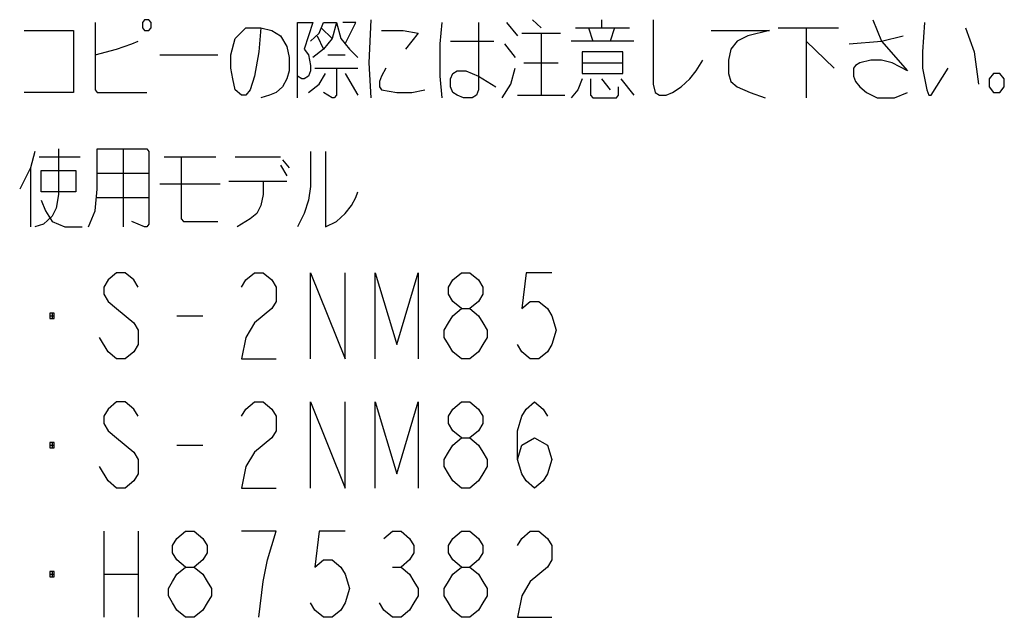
# Model space of a CAD drawing. Header units: millimetres. Extents: x 0 to 770, y -15 to 420.
# Tile 105 of 105: x 655 to 770, y -15 to 55. Entities that reach past the tile are written whole.
import ezdxf

# ---------------------------------------------------------------- set-up
doc = ezdxf.new("R2010")
doc.units = ezdxf.units.MM
doc.header["$LTSCALE"] = 32.67
doc.layers.add('DRA_ITEM', color=7, linetype='CONTINUOUS')

msp = doc.modelspace()

# ---------------------------------------------------------------- linework, layer by layer
at = {"layer": 'DRA_ITEM', "color": 2, "linetype": 'CONTINUOUS'}
for p, q in [((690.286225, 53.853836), (691.536221, 52.60384)), ((711.786241, 54.478834), (713.036237, 52.916339)), ((714.786187, 54.791342), (715.786242, 53.853836)), ((719.786243, 53.853836), (726.036223, 53.853836)), ((721.28618, 53.853836), (721.786208, 52.291341)), ((722.78619, 54.791342), (722.78619, 53.853836)), ((724.286199, 53.853836), (723.786245, 52.291341)), ((743.286223, 53.853836), (750.286244, 53.853836)), ((746.536184, 53.853836), (746.536184, 45.728836)), ((689.786198, 52.916339), (690.536239, 51.353835)), ((713.536192, 53.228838), (718.03622, 53.228838)), ((715.786242, 53.228838), (715.786242, 46.041335)), ((705.286248, 52.291341), (710.286231, 52.291341)), ((711.536227, 51.978842), (712.786223, 50.416339)), ((726.53625, 52.291341), (719.286216, 52.291341)), ((746.536184, 52.291341), (749.786216, 49.166343)), ((671.536215, 50.728837), (678.286222, 50.728837)), ((691.036194, 50.728837), (693.036231, 50.728837)), ((689.536184, 49.166343), (694.53624, 49.166343)), ((713.786205, 49.791341), (717.786207, 49.791341)), ((720.536212, 49.791341), (725.286182, 49.791341)), ((693.036231, 48.541336), (694.53624, 46.041335)), ((722.78619, 47.916338), (723.786245, 46.666342)), ((725.03624, 47.916338), (726.53625, 46.041335)), ((713.036237, 46.041335), (718.536248, 46.041335)), ((657.536247, 38.853841), (662.286217, 38.853841)), ((667.2862, 39.791338), (667.2862, 30.72884)), ((672.036242, 38.853841), (678.036208, 38.853841)), ((680.286186, 38.853841), (685.536183, 38.853841)), ((685.536183, 37.916335), (686.286224, 36.666339)), ((685.786197, 38.541342), (686.536238, 37.603836)), ((656.536192, 37.603836), (656.536192, 30.72884)), ((664.286181, 36.978838), (670.286219, 36.978838)), ((671.536215, 35.728842), (678.536235, 35.728842)), ((679.536218, 36.041341), (686.286224, 36.041341)), ((664.286181, 34.166338), (670.286219, 34.166338)), ((674.28622, 31.353838), (678.286222, 31.353838)), ((659.036184, 20.728837), (659.036184, 20.103839)), ((658.786243, 20.416338), (659.286198, 20.416338)), ((673.536179, 20.416338), (676.536198, 20.416338)), ((665.53625, 16.249673), (664.536195, 17.916338)), ((659.036184, 5.728837), (659.036184, 5.103839)), ((658.786243, 5.416338), (659.286198, 5.416338)), ((673.536179, 5.416338), (676.536198, 5.416338)), ((665.53625, 1.249673), (664.536195, 2.916338)), ((665.036222, -4.583662), (665.036222, -14.583661)), ((669.036223, -4.583662), (669.036223, -14.583661)), ((698.536241, -8.750327), (699.536224, -8.750327)), ((658.786243, -9.583662), (659.286198, -9.583662)), ((659.036184, -9.271163), (659.036184, -9.896161)), ((665.036222, -9.583662), (669.036223, -9.583662))]:
    msp.add_line(p, q, dxfattribs=at)
for points in [[(664.03624, 54.478834), (664.03624, 46.666342), (664.286181, 46.353834), (670.036206, 46.353834)], [(669.786192, 54.791342), (669.536251, 54.478834), (669.536251, 53.853836), (669.786192, 53.541337), (670.286219, 53.541337), (670.536233, 53.853836), (670.536233, 54.478834), (670.286219, 54.791342), (669.786192, 54.791342)], [(683.286205, 53.853836), (683.036191, 51.041336), (682.536237, 48.228837), (682.036209, 46.666342), (681.536182, 46.041335), (681.036227, 46.041335), (680.286186, 46.666342), (680.036245, 47.916338), (679.786231, 49.166343), (679.786231, 50.728837), (680.286186, 52.60384), (681.536182, 53.853836), (683.286205, 53.853836), (684.536201, 53.541337), (685.536183, 52.916339), (686.286224, 51.666334), (686.536238, 50.416339), (686.536238, 48.853835), (686.286224, 47.916338), (685.786197, 46.978841), (685.036228, 46.353834), (684.286187, 46.041335), (683.286205, 45.728836)], [(687.53622, 45.728836), (687.53622, 54.478834), (689.286243, 54.478834), (688.286188, 51.353835), (688.786216, 50.728837), (689.036229, 49.478842), (689.036229, 48.853835), (688.786216, 48.228837), (688.286188, 47.916338), (688.036247, 47.916338), (687.53622, 48.228837)], [(689.036229, 52.291341), (690.036212, 53.228838), (690.536239, 54.478834), (692.036249, 54.478834), (691.536221, 52.60384), (690.536239, 51.353835), (689.286243, 50.416339)], [(692.036249, 54.478834), (692.536203, 52.60384), (693.536186, 51.353835), (694.53624, 50.416339)], [(693.036231, 51.978842), (694.286227, 54.478834), (692.786217, 54.478834)], [(696.03625, 54.791342), (695.786236, 49.791341), (696.03625, 45.728836)], [(704.286193, 54.478834), (704.03618, 51.978842), (704.03618, 48.228837), (704.286193, 45.728836)], [(708.536208, 54.478834), (708.536208, 46.666342), (708.286195, 46.041335), (707.78624, 45.728836), (706.786185, 45.728836), (706.036217, 46.041335), (705.536189, 46.353834), (705.286248, 46.978841), (705.286248, 47.916338), (705.536189, 48.541336), (706.036217, 48.853835), (707.036199, 48.853835), (707.78624, 48.541336), (708.536208, 48.228837), (710.536245, 46.978841)], [(728.786228, 54.791342), (728.786228, 47.29134), (729.036242, 46.353834), (729.536197, 46.041335), (730.286238, 46.041335), (731.036206, 46.353834), (732.036188, 46.978841), (733.036243, 47.916338), (733.786211, 48.853835), (734.53618, 50.10384)], [(754.286245, 54.791342), (755.286227, 52.291341), (758.286246, 48.853835), (756.536223, 49.791341), (755.286227, 50.10384), (754.036231, 50.10384), (752.786235, 49.791341), (752.286208, 49.478842), (752.036194, 49.166343), (752.036194, 48.228837), (752.286208, 47.603839), (752.786235, 46.978841), (753.536204, 46.353834), (754.7862, 45.728836), (756.786237, 45.728836), (758.286246, 46.353834)], [(760.28621, 54.478834), (760.036197, 51.041336), (760.036197, 49.166343), (760.536224, 46.666342), (760.786238, 46.041335), (761.036251, 46.041335), (763.036216, 49.166343)], [(765.03618, 53.853836), (766.036235, 51.041336), (766.53619, 47.29134)], [(655.786224, 53.541337), (661.536248, 53.541337), (661.536248, 46.353834), (655.786224, 46.353834)], [(697.286246, 53.541337), (699.786237, 53.541337), (701.536188, 53.228838), (700.036251, 51.353835)], [(735.536235, 53.541337), (742.286241, 53.541337), (739.78625, 52.916339), (738.536181, 52.291341), (737.786213, 51.353835), (737.536199, 50.10384), (737.536199, 48.541336), (737.786213, 47.603839), (738.536181, 46.978841), (740.036191, 46.353834), (741.786214, 45.728836)], [(751.53624, 51.978842), (755.286227, 52.291341), (757.786219, 52.916339)], [(664.03624, 50.728837), (666.536232, 51.353835), (668.286182, 51.978842), (669.036223, 52.291341)], [(720.536212, 51.041336), (720.536212, 48.541336), (725.286182, 48.541336), (725.286182, 51.041336), (720.536212, 51.041336)], [(692.036249, 49.166343), (692.036249, 46.041335), (691.786235, 45.728836), (691.536221, 45.728836), (690.536239, 46.353834)], [(697.7862, 49.166343), (697.286246, 48.228837), (697.036232, 47.603839), (697.036232, 46.978841), (697.286246, 46.666342), (699.036196, 46.353834), (700.786219, 46.353834), (702.286229, 46.666342)], [(711.286214, 45.728836), (712.286196, 47.29134), (712.786223, 49.166343)], [(688.786216, 46.353834), (690.036212, 47.29134), (690.78618, 48.541336)], [(769.036181, 48.541336), (768.286213, 48.541336), (767.786186, 47.916338), (767.786186, 46.978841), (768.286213, 46.353834), (769.036181, 46.353834), (769.536209, 46.978841), (769.536209, 47.916338), (769.036181, 48.541336)], [(720.536212, 47.916338), (720.036185, 46.666342), (719.286216, 45.728836)], [(721.536194, 47.916338), (721.536194, 46.041335), (721.786208, 45.728836), (724.536213, 45.728836), (724.786227, 46.041335), (724.786227, 46.978841)], [(657.03622, 39.478839), (656.536192, 37.603836), (655.286197, 35.103839)], [(659.786225, 39.791338), (659.786225, 34.478837), (659.536211, 32.916338), (659.036184, 31.978836), (658.036202, 31.041339), (657.03622, 30.72884)], [(663.286199, 30.72884), (664.03624, 32.603839), (664.286181, 35.103839), (664.286181, 39.791338), (670.036206, 39.791338), (670.286219, 39.478839), (670.286219, 31.041339), (670.036206, 30.72884), (669.786192, 30.72884), (668.286182, 31.353838)], [(674.036207, 38.853841), (674.036207, 31.666337), (674.28622, 31.353838)], [(689.036229, 39.478839), (689.036229, 35.416338), (688.786216, 33.853839), (688.286188, 32.29134), (687.53622, 30.72884)], [(690.78618, 39.478839), (690.78618, 30.72884), (692.036249, 31.353838), (693.036231, 32.29134), (693.786199, 33.228837), (694.286227, 34.166338), (694.53624, 34.791341)], [(657.786188, 37.291337), (661.786189, 37.291337), (661.786189, 34.791341), (657.786188, 34.791341), (657.786188, 37.291337)], [(683.536219, 36.041341), (683.536219, 34.478837), (683.286205, 33.228837), (682.78625, 32.29134), (682.036209, 31.666337), (680.5362, 30.72884)], [(657.786188, 33.853839), (658.286216, 32.603839), (659.036184, 31.353838), (660.536194, 30.72884), (662.53623, 30.72884)], [(669.036223, 23.749671), (668.536196, 24.583003), (667.536214, 25.41634), (666.536232, 25.41634), (665.53625, 24.583003), (665.036222, 23.749671), (665.036222, 22.916339), (665.53625, 22.083007), (666.536232, 21.24967)], [(681.036227, 23.749671), (681.536182, 24.583003), (682.536237, 25.41634), (683.536219, 25.41634), (684.536201, 24.583003), (685.036228, 23.749671), (685.036228, 22.083007), (684.536201, 21.24967)], [(689.036229, 15.416337), (689.036229, 25.41634), (693.036231, 15.416337), (693.036231, 25.41634)], [(696.536205, 15.416337), (696.536205, 25.41634), (699.036196, 17.083006), (701.536188, 25.41634), (701.536188, 15.416337)], [(706.536244, 21.24967), (705.536189, 22.083007), (705.036234, 22.916339), (705.036234, 23.749671), (705.536189, 24.583003), (706.536244, 25.41634), (707.536226, 25.41634), (708.536208, 24.583003), (709.036236, 23.749671), (709.036236, 22.916339), (708.536208, 22.083007), (707.536226, 21.24967)], [(717.036238, 25.41634), (714.036219, 25.41634), (713.536192, 21.24967), (714.536246, 22.083007), (715.536229, 22.083007), (716.536211, 21.24967), (717.036238, 20.416338), (717.536193, 18.74967), (717.036238, 17.083006), (716.536211, 16.249673), (715.536229, 15.416337), (714.536246, 15.416337), (713.536192, 16.249673), (713.036237, 17.083006)], [(658.786243, 20.728837), (658.786243, 20.103839), (659.286198, 20.103839), (659.286198, 20.728837), (658.786243, 20.728837)], [(666.536232, 21.24967), (668.536196, 19.583006), (669.036223, 18.74967), (669.036223, 17.083006), (668.536196, 16.249673), (667.536214, 15.416337), (666.536232, 15.416337), (665.53625, 16.249673)], [(684.536201, 21.24967), (682.536237, 19.583006), (681.536182, 17.916338), (681.036227, 15.416337), (685.036228, 15.416337)], [(706.536244, 15.416337), (705.536189, 16.249673), (705.036234, 17.083006), (704.536207, 17.916338), (704.536207, 18.74967), (705.036234, 19.583006), (705.536189, 20.416338), (706.536244, 21.24967), (707.536226, 21.24967), (708.536208, 20.416338), (709.036236, 19.583006), (709.53619, 18.74967), (709.53619, 17.916338), (709.036236, 17.083006), (708.536208, 16.249673), (707.536226, 15.416337), (706.536244, 15.416337)], [(669.036223, 8.749671), (668.536196, 9.583003), (667.536214, 10.41634), (666.536232, 10.41634), (665.53625, 9.583003), (665.036222, 8.749671), (665.036222, 7.916339), (665.53625, 7.083007), (666.536232, 6.24967)], [(681.036227, 8.749671), (681.536182, 9.583003), (682.536237, 10.41634), (683.536219, 10.41634), (684.536201, 9.583003), (685.036228, 8.749671), (685.036228, 7.083007), (684.536201, 6.24967)], [(689.036229, 0.416337), (689.036229, 10.41634), (693.036231, 0.416337), (693.036231, 10.41634)], [(696.536205, 0.416337), (696.536205, 10.41634), (699.036196, 2.083006), (701.536188, 10.41634), (701.536188, 0.416337)], [(706.536244, 6.24967), (705.536189, 7.083007), (705.036234, 7.916339), (705.036234, 8.749671), (705.536189, 9.583003), (706.536244, 10.41634), (707.536226, 10.41634), (708.536208, 9.583003), (709.036236, 8.749671), (709.036236, 7.916339), (708.536208, 7.083007), (707.536226, 6.24967)], [(713.036237, 3.74967), (713.536192, 5.416338), (715.036201, 6.24967), (716.536211, 5.416338), (717.036238, 3.74967), (716.536211, 2.083006), (716.036183, 1.249673), (715.036201, 0.416337), (714.036219, 1.249673), (713.536192, 2.083006), (713.036237, 3.74967), (713.036237, 7.083007), (713.536192, 8.749671), (714.036219, 9.583003), (715.036201, 10.41634), (716.036183, 9.583003), (716.536211, 8.749671)], [(658.786243, 5.728837), (658.786243, 5.103839), (659.286198, 5.103839), (659.286198, 5.728837), (658.786243, 5.728837)], [(666.536232, 6.24967), (668.536196, 4.583006), (669.036223, 3.74967), (669.036223, 2.083006), (668.536196, 1.249673), (667.536214, 0.416337), (666.536232, 0.416337), (665.53625, 1.249673)], [(684.536201, 6.24967), (682.536237, 4.583006), (681.536182, 2.916338), (681.036227, 0.416337), (685.036228, 0.416337)], [(706.536244, 0.416337), (705.536189, 1.249673), (705.036234, 2.083006), (704.536207, 2.916338), (704.536207, 3.74967), (705.036234, 4.583006), (705.536189, 5.416338), (706.536244, 6.24967), (707.536226, 6.24967), (708.536208, 5.416338), (709.036236, 4.583006), (709.53619, 3.74967), (709.53619, 2.916338), (709.036236, 2.083006), (708.536208, 1.249673), (707.536226, 0.416337), (706.536244, 0.416337)], [(674.536234, -8.750327), (673.536179, -7.916995), (673.036225, -7.083661), (673.036225, -6.250329), (673.536179, -5.416994), (674.536234, -4.583662), (675.536216, -4.583662), (676.536198, -5.416994), (677.036226, -6.250329), (677.036226, -7.083661), (676.536198, -7.916995), (675.536216, -8.750327)], [(683.036191, -14.583661), (683.536219, -10.416996), (684.036246, -7.916995), (684.536201, -6.250329), (685.036228, -4.583662), (681.036227, -4.583662)], [(693.036231, -4.583662), (690.036212, -4.583662), (689.536184, -8.750327), (690.536239, -7.916995), (691.536221, -7.916995), (692.536203, -8.750327), (693.036231, -9.583662), (693.536186, -11.250328), (693.036231, -12.916995), (692.536203, -13.750329), (691.536221, -14.583661), (690.536239, -14.583661), (689.536184, -13.750329), (689.036229, -12.916995)], [(697.536187, -5.416994), (698.536241, -4.583662), (699.536224, -4.583662), (700.536206, -5.416994), (701.036233, -6.250329), (701.036233, -7.083661), (700.536206, -7.916995), (699.536224, -8.750327), (700.536206, -9.583662), (701.036233, -10.416996), (701.536188, -11.250328), (701.536188, -12.083662), (701.036233, -12.916995), (700.536206, -13.750329), (699.536224, -14.583661), (698.536241, -14.583661), (697.536187, -13.750329), (697.036232, -12.916995)], [(706.536244, -8.750327), (705.536189, -7.916995), (705.036234, -7.083661), (705.036234, -6.250329), (705.536189, -5.416994), (706.536244, -4.583662), (707.536226, -4.583662), (708.536208, -5.416994), (709.036236, -6.250329), (709.036236, -7.083661), (708.536208, -7.916995), (707.536226, -8.750327)], [(713.036237, -6.250329), (713.536192, -5.416994), (714.536246, -4.583662), (715.536229, -4.583662), (716.536211, -5.416994), (717.036238, -6.250329), (717.036238, -7.916995), (716.536211, -8.750327)], [(674.536234, -14.583661), (673.536179, -13.750329), (673.036225, -12.916995), (672.536197, -12.083662), (672.536197, -11.250328), (673.036225, -10.416996), (673.536179, -9.583662), (674.536234, -8.750327), (675.536216, -8.750327), (676.536198, -9.583662), (677.036226, -10.416996), (677.536181, -11.250328), (677.536181, -12.083662), (677.036226, -12.916995), (676.536198, -13.750329), (675.536216, -14.583661), (674.536234, -14.583661)], [(706.536244, -14.583661), (705.536189, -13.750329), (705.036234, -12.916995), (704.536207, -12.083662), (704.536207, -11.250328), (705.036234, -10.416996), (705.536189, -9.583662), (706.536244, -8.750327), (707.536226, -8.750327), (708.536208, -9.583662), (709.036236, -10.416996), (709.53619, -11.250328), (709.53619, -12.083662), (709.036236, -12.916995), (708.536208, -13.750329), (707.536226, -14.583661), (706.536244, -14.583661)], [(716.536211, -8.750327), (714.536246, -10.416996), (713.536192, -12.083662), (713.036237, -14.583661), (717.036238, -14.583661)], [(658.786243, -9.271163), (658.786243, -9.896161), (659.286198, -9.896161), (659.286198, -9.271163), (658.786243, -9.271163)]]:
    msp.add_lwpolyline(points, dxfattribs=at)

doc.saveas('drawing.dxf')
